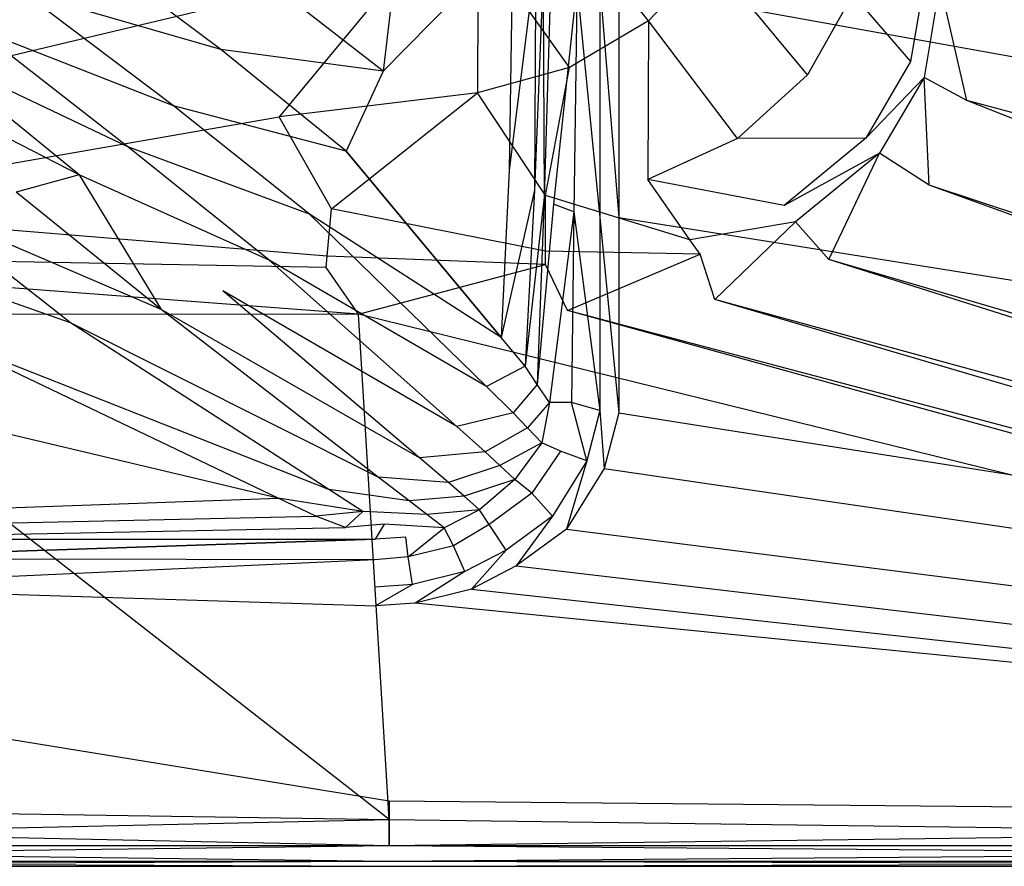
# Model space of a CAD drawing. Extents: x 0 to 1.3, y -0.48 to 0.
# Tile 19 of 24: x 0.81 to 1, y -0.48 to -0.32. Entities that reach past the tile are written whole.
import ezdxf

# ---------------------------------------------------------------- set-up
doc = ezdxf.new("R2010")
doc.units = 0
doc.layers.add('L1_BECKEN_611813___REPLACEMTFOR', color=7, linetype='CONTINUOUS')

msp = doc.modelspace()

# ---------------------------------------------------------------- linework, layer by layer
at = {"layer": 'L1_BECKEN_611813___REPLACEMTFOR', "color": 8}
for points, invisible_edges in [([(0.931376, -0.322295, 0.046214), (0.9116, -0.296846, 0.022813), (0.921308, -0.284418, 0.022058), (0.931376, -0.322295, 0.046214)], 14), ([(0.943045, -0.309871, 0.045756), (0.931376, -0.322295, 0.046214), (0.921308, -0.284418, 0.022058), (0.943045, -0.309871, 0.045756)], 14), ([(0.885085, -0.290481, 0.131995), (0.859353, -0.315702, 0.111874), (0.880259, -0.331924, 0.132122), (0.885085, -0.290481, 0.131995)], 14), ([(0.885085, -0.290481, 0.131995), (0.880259, -0.331924, 0.132122), (0.905198, -0.306712, 0.162868), (0.885085, -0.290481, 0.131995)], 14), ([(0.961973, -0.332663, 0.072391), (0.943045, -0.309871, 0.045756), (0.950757, -0.294931, 0.045288), (0.961973, -0.332663, 0.072391)], 14), ([(0.970708, -0.317214, 0.072169), (0.961973, -0.332663, 0.072391), (0.950757, -0.294931, 0.045288), (0.970708, -0.317214, 0.072169)], 14), ([(0.916135, -0.33122, 0.046621), (0.898563, -0.306617, 0.023485), (0.9116, -0.296846, 0.022813), (0.916135, -0.33122, 0.046621)], 14), ([(0.931376, -0.322295, 0.046214), (0.916135, -0.33122, 0.046621), (0.9116, -0.296846, 0.022813), (0.931376, -0.322295, 0.046214)], 14), ([(0.99789, -0.296656, 0.095963), (1.291004, -0.37944, 0.095963), (0.997556, -0.319242, 0.095963), (0.99789, -0.296656, 0.095963)], 13), ([(1.291004, -0.37944, 0.095963), (0.99789, -0.296656, 0.095963), (1.291004, -0.303879, 0.095963), (1.291004, -0.37944, 0.095963)], 14), ([(0.810945, -0.316795, 0.088785), (0.771518, -0.300263, 0.071011), (0.801875, -0.323779, 0.08947), (0.810945, -0.316795, 0.088785)], 14), ([(0.849019, -0.327804, 0.109112), (0.820828, -0.30672, 0.088816), (0.810945, -0.316795, 0.088785), (0.849019, -0.327804, 0.109112)], 14), ([(0.859353, -0.315702, 0.111874), (0.820828, -0.30672, 0.088816), (0.849019, -0.327804, 0.109112), (0.859353, -0.315702, 0.111874)], 14), ([(0.905198, -0.306712, 0.162868), (0.880259, -0.331924, 0.132122), (0.904517, -0.351033, 0.163716), (0.905198, -0.306712, 0.162868)], 14), ([(0.898563, -0.306617, 0.023485), (0.8984, -0.33614, 0.046935), (0.883044, -0.313176, 0.024015), (0.898563, -0.306617, 0.023485)], 14), ([(0.916135, -0.33122, 0.046621), (0.8984, -0.33614, 0.046935), (0.898563, -0.306617, 0.023485), (0.916135, -0.33122, 0.046621)], 14), ([(0.905198, -0.306712, 0.162868), (0.904517, -0.351033, 0.163716), (0.909648, -0.310303, 0.169699), (0.905198, -0.306712, 0.162868)], 14), ([(0.925618, -0.315485, 0.18), (1.28739, -0.380667, 0.18), (1.28739, -0.306333, 0.18), (0.925618, -0.315485, 0.18)], 14), ([(0.909648, -0.310303, 0.169699), (0.904517, -0.351033, 0.163716), (0.909404, -0.354883, 0.17008), (0.909648, -0.310303, 0.169699)], 14), ([(0.909648, -0.310303, 0.169699), (0.909404, -0.354883, 0.17008), (0.911084, -0.311917, 0.172276), (0.909648, -0.310303, 0.169699)], 14), ([(0.948519, -0.34489, 0.072609), (0.931376, -0.322295, 0.046214), (0.943045, -0.309871, 0.045756), (0.948519, -0.34489, 0.072609)], 14), ([(0.961973, -0.332663, 0.072391), (0.948519, -0.34489, 0.072609), (0.943045, -0.309871, 0.045756), (0.961973, -0.332663, 0.072391)], 14), ([(0.911084, -0.311917, 0.172276), (0.909404, -0.354883, 0.17008), (0.91124, -0.35621, 0.172698), (0.911084, -0.311917, 0.172276)], 14), ([(0.911084, -0.311917, 0.172276), (0.91124, -0.35621, 0.172698), (0.91252, -0.313532, 0.174853), (0.911084, -0.311917, 0.172276)], 14), ([(0.984945, -0.312077, 0.091335), (0.981789, -0.330087, 0.091374), (0.970708, -0.317214, 0.072169), (0.984945, -0.312077, 0.091335)], 14), ([(0.984945, -0.312077, 0.091335), (0.987507, -0.315025, 0.095963), (0.981789, -0.330087, 0.091374), (0.984945, -0.312077, 0.091335)], 14), ([(0.883044, -0.313176, 0.024015), (0.860263, -0.34076, 0.047164), (0.848363, -0.319493, 0.024467), (0.883044, -0.313176, 0.024015)], 14), ([(0.8984, -0.33614, 0.046935), (0.860263, -0.34076, 0.047164), (0.883044, -0.313176, 0.024015), (0.8984, -0.33614, 0.046935)], 14), ([(0.91252, -0.313532, 0.174853), (0.91124, -0.35621, 0.172698), (0.913077, -0.357537, 0.175316), (0.91252, -0.313532, 0.174853)], 14), ([(0.91757, -0.315225, 0.178525), (0.91252, -0.313532, 0.174853), (0.913077, -0.357537, 0.175316), (0.91757, -0.315225, 0.178525)], 14), ([(0.880259, -0.331924, 0.132122), (0.859353, -0.315702, 0.111874), (0.849019, -0.327804, 0.109112), (0.880259, -0.331924, 0.132122)], 14), ([(0.91757, -0.315225, 0.178525), (0.913077, -0.357537, 0.175316), (0.916991, -0.359005, 0.178332), (0.91757, -0.315225, 0.178525)], 14), ([(0.922004, -0.360118, 0.18), (0.91757, -0.315225, 0.178525), (0.916991, -0.359005, 0.178332), (0.922004, -0.360118, 0.18)], 13), ([(0.91757, -0.315225, 0.178525), (0.922004, -0.360118, 0.18), (0.922004, -0.315485, 0.18), (0.91757, -0.315225, 0.178525)], 14), ([(0.925618, -0.360118, 0.18), (0.922004, -0.315485, 0.18), (0.922004, -0.360118, 0.18), (0.925618, -0.360118, 0.18)], 13), ([(0.922004, -0.315485, 0.18), (0.925618, -0.360118, 0.18), (0.925618, -0.315485, 0.18), (0.922004, -0.315485, 0.18)], 14), ([(1.28739, -0.380667, 0.18), (0.925618, -0.315485, 0.18), (0.925618, -0.360118, 0.18), (1.28739, -0.380667, 0.18)], 13), ([(0.987507, -0.315025, 0.095963), (0.984436, -0.333163, 0.095963), (0.981789, -0.330087, 0.091374), (0.987507, -0.315025, 0.095963)], 14), ([(0.987507, -0.315025, 0.095963), (0.992702, -0.337601, 0.095963), (0.984436, -0.333163, 0.095963), (0.987507, -0.315025, 0.095963)], 13), ([(0.992702, -0.337601, 0.095963), (0.987507, -0.315025, 0.095963), (0.997556, -0.319242, 0.095963), (0.992702, -0.337601, 0.095963)], 14), ([(0.83988, -0.338602, 0.108775), (0.810945, -0.316795, 0.088785), (0.801875, -0.323779, 0.08947), (0.83988, -0.338602, 0.108775)], 14), ([(0.849019, -0.327804, 0.109112), (0.810945, -0.316795, 0.088785), (0.83988, -0.338602, 0.108775), (0.849019, -0.327804, 0.109112)], 14), ([(0.970708, -0.317214, 0.072169), (0.981789, -0.330087, 0.091374), (0.961973, -0.332663, 0.072391), (0.970708, -0.317214, 0.072169)], 14), ([(0.753519, -0.342108, 0.047704), (0.74766, -0.321799, 0.025857), (0.848363, -0.319493, 0.024467), (0.753519, -0.342108, 0.047704)], 14), ([(0.753519, -0.342108, 0.047704), (0.848363, -0.319493, 0.024467), (0.860263, -0.34076, 0.047164), (0.753519, -0.342108, 0.047704)], 14), ([(0.997556, -0.319242, 0.095963), (1.291004, -0.41722, 0.095963), (0.992702, -0.337601, 0.095963), (0.997556, -0.319242, 0.095963)], 13), ([(1.291004, -0.41722, 0.095963), (0.997556, -0.319242, 0.095963), (1.291004, -0.37944, 0.095963), (1.291004, -0.41722, 0.095963)], 14), ([(0.931376, -0.322295, 0.046214), (0.931249, -0.352783, 0.072802), (0.916135, -0.33122, 0.046621), (0.931376, -0.322295, 0.046214)], 14), ([(0.948519, -0.34489, 0.072609), (0.931249, -0.352783, 0.072802), (0.931376, -0.322295, 0.046214), (0.948519, -0.34489, 0.072609)], 14), ([(0.831113, -0.346548, 0.109128), (0.801875, -0.323779, 0.08947), (0.792913, -0.328384, 0.089943), (0.831113, -0.346548, 0.109128)], 14), ([(0.83988, -0.338602, 0.108775), (0.801875, -0.323779, 0.08947), (0.831113, -0.346548, 0.109128), (0.83988, -0.338602, 0.108775)], 14), ([(0.873113, -0.34733, 0.130168), (0.849019, -0.327804, 0.109112), (0.83988, -0.338602, 0.108775), (0.873113, -0.34733, 0.130168)], 14), ([(0.880259, -0.331924, 0.132122), (0.849019, -0.327804, 0.109112), (0.873113, -0.34733, 0.130168), (0.880259, -0.331924, 0.132122)], 14), ([(0.821686, -0.351904, 0.109635), (0.792913, -0.328384, 0.089943), (0.782085, -0.331508, 0.090298), (0.821686, -0.351904, 0.109635)], 14), ([(0.831113, -0.346548, 0.109128), (0.792913, -0.328384, 0.089943), (0.821686, -0.351904, 0.109635), (0.831113, -0.346548, 0.109128)], 14), ([(0.821686, -0.351904, 0.109635), (0.782085, -0.331508, 0.090298), (0.809574, -0.355269, 0.110343), (0.821686, -0.351904, 0.109635)], 14), ([(0.911496, -0.355878, 0.072948), (0.8984, -0.33614, 0.046935), (0.916135, -0.33122, 0.046621), (0.911496, -0.355878, 0.072948)], 14), ([(0.911496, -0.355878, 0.072948), (0.916135, -0.33122, 0.046621), (0.931249, -0.352783, 0.072802), (0.911496, -0.355878, 0.072948)], 14), ([(0.981789, -0.330087, 0.091374), (0.973188, -0.344826, 0.091417), (0.961973, -0.332663, 0.072391), (0.981789, -0.330087, 0.091374)], 14), ([(0.984436, -0.333163, 0.095963), (0.973188, -0.344826, 0.091417), (0.981789, -0.330087, 0.091374), (0.984436, -0.333163, 0.095963)], 14), ([(0.880259, -0.331924, 0.132122), (0.873113, -0.34733, 0.130168), (0.904517, -0.351033, 0.163716), (0.880259, -0.331924, 0.132122)], 14), ([(0.973188, -0.344826, 0.091417), (0.948519, -0.34489, 0.072609), (0.961973, -0.332663, 0.072391), (0.973188, -0.344826, 0.091417)], 14), ([(0.973188, -0.344826, 0.091417), (0.984436, -0.333163, 0.095963), (0.975867, -0.347732, 0.095963), (0.973188, -0.344826, 0.091417)], 13), ([(0.984436, -0.333163, 0.095963), (0.985403, -0.353926, 0.095963), (0.975867, -0.347732, 0.095963), (0.984436, -0.333163, 0.095963)], 13), ([(0.985403, -0.353926, 0.095963), (0.984436, -0.333163, 0.095963), (0.992702, -0.337601, 0.095963), (0.985403, -0.353926, 0.095963)], 14), ([(0.870308, -0.35846, 0.07304), (0.860263, -0.34076, 0.047164), (0.8984, -0.33614, 0.046935), (0.870308, -0.35846, 0.07304)], 14), ([(0.870308, -0.35846, 0.07304), (0.8984, -0.33614, 0.046935), (0.911496, -0.355878, 0.072948), (0.870308, -0.35846, 0.07304)], 14), ([(0.866052, -0.359463, 0.129543), (0.83988, -0.338602, 0.108775), (0.831113, -0.346548, 0.109128), (0.866052, -0.359463, 0.129543)], 14), ([(0.873113, -0.34733, 0.130168), (0.83988, -0.338602, 0.108775), (0.866052, -0.359463, 0.129543), (0.873113, -0.34733, 0.130168)], 14), ([(0.992702, -0.337601, 0.095963), (1.291004, -0.455, 0.095963), (0.985403, -0.353926, 0.095963), (0.992702, -0.337601, 0.095963)], 13), ([(1.291004, -0.455, 0.095963), (0.992702, -0.337601, 0.095963), (1.291004, -0.41722, 0.095963), (1.291004, -0.455, 0.095963)], 14), ([(0.758464, -0.35846, 0.07304), (0.753519, -0.342108, 0.047704), (0.860263, -0.34076, 0.047164), (0.758464, -0.35846, 0.07304)], 14), ([(0.758464, -0.35846, 0.07304), (0.860263, -0.34076, 0.047164), (0.870308, -0.35846, 0.07304), (0.758464, -0.35846, 0.07304)], 14), ([(0.957499, -0.357837, 0.091459), (0.931249, -0.352783, 0.072802), (0.948519, -0.34489, 0.072609), (0.957499, -0.357837, 0.091459)], 14), ([(0.973188, -0.344826, 0.091417), (0.957499, -0.357837, 0.091459), (0.948519, -0.34489, 0.072609), (0.973188, -0.344826, 0.091417)], 14), ([(0.975867, -0.347732, 0.095963), (0.957499, -0.357837, 0.091459), (0.973188, -0.344826, 0.091417), (0.975867, -0.347732, 0.095963)], 14), ([(0.858316, -0.368307, 0.129649), (0.831113, -0.346548, 0.109128), (0.821686, -0.351904, 0.109635), (0.858316, -0.368307, 0.129649)], 14), ([(0.866052, -0.359463, 0.129543), (0.831113, -0.346548, 0.109128), (0.858316, -0.368307, 0.129649), (0.866052, -0.359463, 0.129543)], 14), ([(0.902991, -0.383217, 0.163953), (0.873113, -0.34733, 0.130168), (0.866052, -0.359463, 0.129543), (0.902991, -0.383217, 0.163953)], 14), ([(0.873113, -0.34733, 0.130168), (0.902991, -0.383217, 0.163953), (0.904517, -0.351033, 0.163716), (0.873113, -0.34733, 0.130168)], 14), ([(0.975867, -0.347732, 0.095963), (0.959644, -0.360931, 0.095963), (0.957499, -0.357837, 0.091459), (0.975867, -0.347732, 0.095963)], 14), ([(0.975867, -0.347732, 0.095963), (0.966088, -0.368195, 0.095963), (0.959644, -0.360931, 0.095963), (0.975867, -0.347732, 0.095963)], 13), ([(0.966088, -0.368195, 0.095963), (0.975867, -0.347732, 0.095963), (0.985403, -0.353926, 0.095963), (0.966088, -0.368195, 0.095963)], 14), ([(0.83751, -0.377797, 0.131016), (0.821686, -0.351904, 0.109635), (0.809574, -0.355269, 0.110343), (0.83751, -0.377797, 0.131016)], 13), ([(0.858316, -0.368307, 0.129649), (0.821686, -0.351904, 0.109635), (0.849361, -0.374222, 0.130115), (0.858316, -0.368307, 0.129649)], 14), ([(0.821686, -0.351904, 0.109635), (0.83751, -0.377797, 0.131016), (0.849361, -0.374222, 0.130115), (0.821686, -0.351904, 0.109635)], 14), ([(0.904517, -0.351033, 0.163716), (0.902991, -0.383217, 0.163953), (0.909404, -0.354883, 0.17008), (0.904517, -0.351033, 0.163716)], 14), ([(0.939354, -0.364414, 0.091496), (0.911496, -0.355878, 0.072948), (0.931249, -0.352783, 0.072802), (0.939354, -0.364414, 0.091496)], 14), ([(0.939354, -0.364414, 0.091496), (0.931249, -0.352783, 0.072802), (0.957499, -0.357837, 0.091459), (0.939354, -0.364414, 0.091496)], 14), ([(0.985403, -0.353926, 0.095963), (1.289004, -0.463, 0.095963), (0.966088, -0.368195, 0.095963), (0.985403, -0.353926, 0.095963)], 13), ([(1.289004, -0.463, 0.095963), (0.985403, -0.353926, 0.095963), (1.291004, -0.455, 0.095963), (1.289004, -0.463, 0.095963)], 14), ([(0.83751, -0.377797, 0.131016), (0.809574, -0.355269, 0.110343), (0.791643, -0.358131, 0.11087), (0.83751, -0.377797, 0.131016)], 14), ([(0.911537, -0.366603, 0.091524), (0.870308, -0.35846, 0.07304), (0.911496, -0.355878, 0.072948), (0.911537, -0.366603, 0.091524)], 14), ([(0.909404, -0.354883, 0.17008), (0.902991, -0.383217, 0.163953), (0.907594, -0.388747, 0.169159), (0.909404, -0.354883, 0.17008)], 14), ([(0.909404, -0.354883, 0.17008), (0.907594, -0.388747, 0.169159), (0.91124, -0.35621, 0.172698), (0.909404, -0.354883, 0.17008)], 14), ([(0.91124, -0.35621, 0.172698), (0.907594, -0.388747, 0.169159), (0.909943, -0.392248, 0.171911), (0.91124, -0.35621, 0.172698)], 14), ([(0.91124, -0.35621, 0.172698), (0.909943, -0.392248, 0.171911), (0.913077, -0.357537, 0.175316), (0.91124, -0.35621, 0.172698)], 14), ([(0.911537, -0.366603, 0.091524), (0.911496, -0.355878, 0.072948), (0.939354, -0.364414, 0.091496), (0.911537, -0.366603, 0.091524)], 14), ([(0.820048, -0.380412, 0.131869), (0.791643, -0.358131, 0.11087), (0.765458, -0.361149, 0.11188), (0.820048, -0.380412, 0.131869)], 14), ([(0.83751, -0.377797, 0.131016), (0.791643, -0.358131, 0.11087), (0.820048, -0.380412, 0.131869), (0.83751, -0.377797, 0.131016)], 14), ([(0.913077, -0.357537, 0.175316), (0.909943, -0.392248, 0.171911), (0.912292, -0.395749, 0.174663), (0.913077, -0.357537, 0.175316)], 14), ([(0.916991, -0.359005, 0.178332), (0.913077, -0.357537, 0.175316), (0.912292, -0.395749, 0.174663), (0.916991, -0.359005, 0.178332)], 14), ([(0.959644, -0.360931, 0.095963), (0.939354, -0.364414, 0.091496), (0.957499, -0.357837, 0.091459), (0.959644, -0.360931, 0.095963)], 14), ([(0.758067, -0.367676, 0.091542), (0.758464, -0.35846, 0.07304), (0.869502, -0.367574, 0.091542), (0.758067, -0.367676, 0.091542)], 14), ([(0.869502, -0.367574, 0.091542), (0.758464, -0.35846, 0.07304), (0.870308, -0.35846, 0.07304), (0.869502, -0.367574, 0.091542)], 14), ([(0.900141, -0.392675, 0.163689), (0.866052, -0.359463, 0.129543), (0.858316, -0.368307, 0.129649), (0.900141, -0.392675, 0.163689)], 14), ([(0.902991, -0.383217, 0.163953), (0.866052, -0.359463, 0.129543), (0.900141, -0.392675, 0.163689), (0.902991, -0.383217, 0.163953)], 14), ([(0.869502, -0.367574, 0.091542), (0.870308, -0.35846, 0.07304), (0.911537, -0.366603, 0.091524), (0.869502, -0.367574, 0.091542)], 14), ([(0.916991, -0.359005, 0.178332), (0.912292, -0.395749, 0.174663), (0.916504, -0.395749, 0.17817), (0.916991, -0.359005, 0.178332)], 14), ([(0.922004, -0.397277, 0.18), (0.916991, -0.359005, 0.178332), (0.916504, -0.395749, 0.17817), (0.922004, -0.397277, 0.18)], 13), ([(0.916991, -0.359005, 0.178332), (0.922004, -0.397277, 0.18), (0.922004, -0.360118, 0.18), (0.916991, -0.359005, 0.178332)], 14), ([(0.925618, -0.39774, 0.18), (0.922004, -0.360118, 0.18), (0.922004, -0.397277, 0.18), (0.925618, -0.39774, 0.18)], 13), ([(0.922004, -0.360118, 0.18), (0.925618, -0.39774, 0.18), (0.925618, -0.360118, 0.18), (0.922004, -0.360118, 0.18)], 14), ([(1.28739, -0.417833, 0.18), (0.925618, -0.360118, 0.18), (0.925618, -0.39774, 0.18), (1.28739, -0.417833, 0.18)], 13), ([(0.925618, -0.360118, 0.18), (1.28739, -0.417833, 0.18), (1.28739, -0.380667, 0.18), (0.925618, -0.360118, 0.18)], 14), ([(0.820048, -0.380412, 0.131869), (0.765458, -0.361149, 0.11188), (0.794821, -0.38294, 0.132713), (0.820048, -0.380412, 0.131869)], 14), ([(0.94129, -0.367193, 0.095963), (0.939354, -0.364414, 0.091496), (0.959644, -0.360931, 0.095963), (0.94129, -0.367193, 0.095963)], 14), ([(0.959644, -0.360931, 0.095963), (0.944139, -0.375881, 0.095963), (0.94129, -0.367193, 0.095963), (0.959644, -0.360931, 0.095963)], 13), ([(0.944139, -0.375881, 0.095963), (0.959644, -0.360931, 0.095963), (0.966088, -0.368195, 0.095963), (0.944139, -0.375881, 0.095963)], 14), ([(0.94129, -0.367193, 0.095963), (0.911537, -0.366603, 0.091524), (0.939354, -0.364414, 0.091496), (0.94129, -0.367193, 0.095963)], 14), ([(0.757972, -0.369878, 0.095963), (0.758067, -0.367676, 0.091542), (0.869309, -0.369752, 0.095963), (0.757972, -0.369878, 0.095963)], 14), ([(0.869309, -0.369752, 0.095963), (0.758067, -0.367676, 0.091542), (0.869502, -0.367574, 0.091542), (0.869309, -0.369752, 0.095963)], 14), ([(0.869309, -0.369752, 0.095963), (0.869502, -0.367574, 0.091542), (0.911547, -0.369166, 0.095963), (0.869309, -0.369752, 0.095963)], 14), ([(0.911547, -0.369166, 0.095963), (0.869502, -0.367574, 0.091542), (0.911537, -0.366603, 0.091524), (0.911547, -0.369166, 0.095963)], 14), ([(0.911547, -0.369166, 0.095963), (0.911537, -0.366603, 0.091524), (0.94129, -0.367193, 0.095963), (0.911547, -0.369166, 0.095963)], 14), ([(0.94129, -0.367193, 0.095963), (0.915767, -0.378029, 0.095963), (0.911547, -0.369166, 0.095963), (0.94129, -0.367193, 0.095963)], 13), ([(0.915767, -0.378029, 0.095963), (0.94129, -0.367193, 0.095963), (0.944139, -0.375881, 0.095963), (0.915767, -0.378029, 0.095963)], 14), ([(0.875506, -0.378697, 0.095963), (0.757972, -0.369878, 0.095963), (0.869309, -0.369752, 0.095963), (0.875506, -0.378697, 0.095963)], 14), ([(0.89445, -0.400376, 0.163636), (0.858316, -0.368307, 0.129649), (0.849361, -0.374222, 0.130115), (0.89445, -0.400376, 0.163636)], 14), ([(0.900141, -0.392675, 0.163689), (0.858316, -0.368307, 0.129649), (0.89445, -0.400376, 0.163636), (0.900141, -0.392675, 0.163689)], 14), ([(0.911547, -0.369166, 0.095963), (0.875506, -0.378697, 0.095963), (0.869309, -0.369752, 0.095963), (0.911547, -0.369166, 0.095963)], 13), ([(0.875506, -0.378697, 0.095963), (0.911547, -0.369166, 0.095963), (0.915767, -0.378029, 0.095963), (0.875506, -0.378697, 0.095963)], 14), ([(0.966088, -0.368195, 0.095963), (1.284004, -0.469, 0.095963), (0.944139, -0.375881, 0.095963), (0.966088, -0.368195, 0.095963)], 13), ([(1.284004, -0.469, 0.095963), (0.966088, -0.368195, 0.095963), (1.289004, -0.463, 0.095963), (1.284004, -0.469, 0.095963)], 14), ([(0.757972, -0.369878, 0.095963), (0.875506, -0.378697, 0.095963), (0.75682, -0.378815, 0.095963), (0.757972, -0.369878, 0.095963)], 13), ([(0.887237, -0.406374, 0.163804), (0.849361, -0.374222, 0.130115), (0.83751, -0.377797, 0.131016), (0.887237, -0.406374, 0.163804)], 14), ([(0.89445, -0.400376, 0.163636), (0.849361, -0.374222, 0.130115), (0.887237, -0.406374, 0.163804), (0.89445, -0.400376, 0.163636)], 14), ([(0.944139, -0.375881, 0.095963), (1.278004, -0.474, 0.095963), (0.915767, -0.378029, 0.095963), (0.944139, -0.375881, 0.095963)], 13), ([(1.278004, -0.474, 0.095963), (0.944139, -0.375881, 0.095963), (1.284004, -0.469, 0.095963), (1.278004, -0.474, 0.095963)], 14), ([(0.650004, -0.476, 0.095963), (0.75682, -0.378815, 0.095963), (0.881395, -0.476, 0.095963), (0.650004, -0.476, 0.095963)], 14), ([(0.875506, -0.378697, 0.095963), (0.881395, -0.476, 0.095963), (0.75682, -0.378815, 0.095963), (0.875506, -0.378697, 0.095963)], 13), ([(0.879318, -0.410082, 0.164233), (0.83751, -0.377797, 0.131016), (0.820048, -0.380412, 0.131869), (0.879318, -0.410082, 0.164233)], 14), ([(0.887237, -0.406374, 0.163804), (0.83751, -0.377797, 0.131016), (0.879318, -0.410082, 0.164233), (0.887237, -0.406374, 0.163804)], 14), ([(0.915767, -0.378029, 0.095963), (1.270004, -0.476, 0.095963), (0.875506, -0.378697, 0.095963), (0.915767, -0.378029, 0.095963)], 13), ([(0.881395, -0.476, 0.095963), (0.875506, -0.378697, 0.095963), (1.270004, -0.476, 0.095963), (0.881395, -0.476, 0.095963)], 14), ([(1.270004, -0.476, 0.095963), (0.915767, -0.378029, 0.095963), (1.278004, -0.474, 0.095963), (1.270004, -0.476, 0.095963)], 14), ([(0.869809, -0.412484, 0.164842), (0.820048, -0.380412, 0.131869), (0.794821, -0.38294, 0.132713), (0.869809, -0.412484, 0.164842)], 14), ([(0.879318, -0.410082, 0.164233), (0.820048, -0.380412, 0.131869), (0.869809, -0.412484, 0.164842), (0.879318, -0.410082, 0.164233)], 14), ([(0.860027, -0.414132, 0.165899), (0.794821, -0.38294, 0.132713), (0.736539, -0.38479, 0.133015), (0.860027, -0.414132, 0.165899)], 14), ([(0.869809, -0.412484, 0.164842), (0.794821, -0.38294, 0.132713), (0.860027, -0.414132, 0.165899), (0.869809, -0.412484, 0.164842)], 14), ([(0.860027, -0.414132, 0.165899), (0.736539, -0.38479, 0.133015), (0.756157, -0.412389, 0.163585), (0.860027, -0.414132, 0.165899)], 14), ([(0.907594, -0.388747, 0.169159), (0.902991, -0.383217, 0.163953), (0.900141, -0.392675, 0.163689), (0.907594, -0.388747, 0.169159)], 14), ([(0.907594, -0.388747, 0.169159), (0.900141, -0.392675, 0.163689), (0.905309, -0.39771, 0.168866), (0.907594, -0.388747, 0.169159)], 14), ([(0.909943, -0.392248, 0.171911), (0.907594, -0.388747, 0.169159), (0.905309, -0.39771, 0.168866), (0.909943, -0.392248, 0.171911)], 14), ([(0.909943, -0.392248, 0.171911), (0.905309, -0.39771, 0.168866), (0.908065, -0.400603, 0.171695), (0.909943, -0.392248, 0.171911)], 14), ([(0.912292, -0.395749, 0.174663), (0.909943, -0.392248, 0.171911), (0.908065, -0.400603, 0.171695), (0.912292, -0.395749, 0.174663)], 14), ([(0.905309, -0.39771, 0.168866), (0.900141, -0.392675, 0.163689), (0.89445, -0.400376, 0.163636), (0.905309, -0.39771, 0.168866)], 14), ([(0.912292, -0.395749, 0.174663), (0.908065, -0.400603, 0.171695), (0.91082, -0.403496, 0.174523), (0.912292, -0.395749, 0.174663)], 14), ([(0.912292, -0.395749, 0.174663), (0.91082, -0.403496, 0.174523), (0.914444, -0.40511, 0.178502), (0.912292, -0.395749, 0.174663)], 14), ([(0.916504, -0.395749, 0.17817), (0.912292, -0.395749, 0.174663), (0.914444, -0.40511, 0.178502), (0.916504, -0.395749, 0.17817)], 14), ([(0.919477, -0.406984, 0.18), (0.916504, -0.395749, 0.17817), (0.914444, -0.40511, 0.178502), (0.919477, -0.406984, 0.18)], 14), ([(0.922004, -0.397277, 0.18), (0.916504, -0.395749, 0.17817), (0.919477, -0.406984, 0.18), (0.922004, -0.397277, 0.18)], 14), ([(0.905309, -0.39771, 0.168866), (0.89445, -0.400376, 0.163636), (0.899882, -0.405197, 0.168745), (0.905309, -0.39771, 0.168866)], 14), ([(0.908065, -0.400603, 0.171695), (0.905309, -0.39771, 0.168866), (0.899882, -0.405197, 0.168745), (0.908065, -0.400603, 0.171695)], 14), ([(0.922836, -0.408428, 0.18), (0.922004, -0.397277, 0.18), (0.919477, -0.406984, 0.18), (0.922836, -0.408428, 0.18)], 13), ([(0.922004, -0.397277, 0.18), (0.922836, -0.408428, 0.18), (0.925618, -0.39774, 0.18), (0.922004, -0.397277, 0.18)], 14), ([(1.28739, -0.454555, 0.18), (0.925618, -0.39774, 0.18), (0.922836, -0.408428, 0.18), (1.28739, -0.454555, 0.18)], 13), ([(0.925618, -0.39774, 0.18), (1.28739, -0.454555, 0.18), (1.28739, -0.417833, 0.18), (0.925618, -0.39774, 0.18)], 14), ([(0.899882, -0.405197, 0.168745), (0.89445, -0.400376, 0.163636), (0.887237, -0.406374, 0.163804), (0.899882, -0.405197, 0.168745)], 14), ([(0.908065, -0.400603, 0.171695), (0.899882, -0.405197, 0.168745), (0.902742, -0.407863, 0.171634), (0.908065, -0.400603, 0.171695)], 14), ([(0.91082, -0.403496, 0.174523), (0.908065, -0.400603, 0.171695), (0.902742, -0.407863, 0.171634), (0.91082, -0.403496, 0.174523)], 14), ([(0.91082, -0.403496, 0.174523), (0.902742, -0.407863, 0.171634), (0.905602, -0.410528, 0.174523), (0.91082, -0.403496, 0.174523)], 14), ([(0.91082, -0.403496, 0.174523), (0.905602, -0.410528, 0.174523), (0.908892, -0.413189, 0.178305), (0.91082, -0.403496, 0.174523)], 14), ([(0.914444, -0.40511, 0.178502), (0.91082, -0.403496, 0.174523), (0.908892, -0.413189, 0.178305), (0.914444, -0.40511, 0.178502)], 14), ([(0.899882, -0.405197, 0.168745), (0.887237, -0.406374, 0.163804), (0.892839, -0.411129, 0.168787), (0.899882, -0.405197, 0.168745)], 14), ([(0.902742, -0.407863, 0.171634), (0.899882, -0.405197, 0.168745), (0.892839, -0.411129, 0.168787), (0.902742, -0.407863, 0.171634)], 14), ([(0.914444, -0.40511, 0.178502), (0.908892, -0.413189, 0.178305), (0.912865, -0.41759, 0.18), (0.914444, -0.40511, 0.178502)], 14), ([(0.919477, -0.406984, 0.18), (0.914444, -0.40511, 0.178502), (0.912865, -0.41759, 0.18), (0.919477, -0.406984, 0.18)], 14), ([(0.892839, -0.411129, 0.168787), (0.887237, -0.406374, 0.163804), (0.879318, -0.410082, 0.164233), (0.892839, -0.411129, 0.168787)], 14), ([(0.915563, -0.420095, 0.18), (0.919477, -0.406984, 0.18), (0.912865, -0.41759, 0.18), (0.915563, -0.420095, 0.18)], 13), ([(0.919477, -0.406984, 0.18), (0.915563, -0.420095, 0.18), (0.922836, -0.408428, 0.18), (0.919477, -0.406984, 0.18)], 14), ([(0.902742, -0.407863, 0.171634), (0.892839, -0.411129, 0.168787), (0.89583, -0.413756, 0.171655), (0.902742, -0.407863, 0.171634)], 14), ([(0.905602, -0.410528, 0.174523), (0.902742, -0.407863, 0.171634), (0.89583, -0.413756, 0.171655), (0.905602, -0.410528, 0.174523)], 14), ([(1.285698, -0.461321, 0.18), (0.922836, -0.408428, 0.18), (0.915563, -0.420095, 0.18), (1.285698, -0.461321, 0.18)], 13), ([(0.922836, -0.408428, 0.18), (1.285698, -0.461321, 0.18), (1.28739, -0.454555, 0.18), (0.922836, -0.408428, 0.18)], 14), ([(0.885264, -0.414674, 0.168957), (0.879318, -0.410082, 0.164233), (0.869809, -0.412484, 0.164842), (0.885264, -0.414674, 0.168957)], 14), ([(0.892839, -0.411129, 0.168787), (0.879318, -0.410082, 0.164233), (0.885264, -0.414674, 0.168957), (0.892839, -0.411129, 0.168787)], 14), ([(0.89583, -0.413756, 0.171655), (0.892839, -0.411129, 0.168787), (0.885264, -0.414674, 0.168957), (0.89583, -0.413756, 0.171655)], 14), ([(0.905602, -0.410528, 0.174523), (0.89583, -0.413756, 0.171655), (0.89882, -0.416383, 0.174523), (0.905602, -0.410528, 0.174523)], 14), ([(0.905602, -0.410528, 0.174523), (0.89882, -0.416383, 0.174523), (0.900703, -0.419193, 0.177989), (0.905602, -0.410528, 0.174523)], 14), ([(0.908892, -0.413189, 0.178305), (0.905602, -0.410528, 0.174523), (0.900703, -0.419193, 0.177989), (0.908892, -0.413189, 0.178305)], 14), ([(0.759981, -0.417769, 0.169545), (0.860027, -0.414132, 0.165899), (0.756157, -0.412389, 0.163585), (0.759981, -0.417769, 0.169545)], 14), ([(0.876322, -0.416682, 0.169158), (0.869809, -0.412484, 0.164842), (0.860027, -0.414132, 0.165899), (0.876322, -0.416682, 0.169158)], 14), ([(0.885264, -0.414674, 0.168957), (0.869809, -0.412484, 0.164842), (0.876322, -0.416682, 0.169158), (0.885264, -0.414674, 0.168957)], 14), ([(0.908892, -0.413189, 0.178305), (0.900703, -0.419193, 0.177989), (0.903943, -0.42412, 0.18), (0.908892, -0.413189, 0.178305)], 14), ([(0.912865, -0.41759, 0.18), (0.908892, -0.413189, 0.178305), (0.903943, -0.42412, 0.18), (0.912865, -0.41759, 0.18)], 14), ([(0.867293, -0.417608, 0.169597), (0.860027, -0.414132, 0.165899), (0.759981, -0.417769, 0.169545), (0.867293, -0.417608, 0.169597)], 14), ([(0.876322, -0.416682, 0.169158), (0.860027, -0.414132, 0.165899), (0.867293, -0.417608, 0.169597), (0.876322, -0.416682, 0.169158)], 14), ([(0.888646, -0.417268, 0.17174), (0.885264, -0.414674, 0.168957), (0.876322, -0.416682, 0.169158), (0.888646, -0.417268, 0.17174)], 14), ([(0.89583, -0.413756, 0.171655), (0.885264, -0.414674, 0.168957), (0.888646, -0.417268, 0.17174), (0.89583, -0.413756, 0.171655)], 14), ([(0.89882, -0.416383, 0.174523), (0.89583, -0.413756, 0.171655), (0.888646, -0.417268, 0.17174), (0.89882, -0.416383, 0.174523)], 14), ([(0.873003, -0.419812, 0.17206), (0.876322, -0.416682, 0.169158), (0.867293, -0.417608, 0.169597), (0.873003, -0.419812, 0.17206)], 13), ([(0.876322, -0.416682, 0.169158), (0.873003, -0.419812, 0.17206), (0.880476, -0.419173, 0.171841), (0.876322, -0.416682, 0.169158)], 14), ([(0.888646, -0.417268, 0.17174), (0.876322, -0.416682, 0.169158), (0.880476, -0.419173, 0.171841), (0.888646, -0.417268, 0.17174)], 14), ([(0.89882, -0.416383, 0.174523), (0.888646, -0.417268, 0.17174), (0.892029, -0.419863, 0.174523), (0.89882, -0.416383, 0.174523)], 14), ([(0.89882, -0.416383, 0.174523), (0.892029, -0.419863, 0.174523), (0.893775, -0.423308, 0.177769), (0.89882, -0.416383, 0.174523)], 14), ([(0.900703, -0.419193, 0.177989), (0.89882, -0.416383, 0.174523), (0.893775, -0.423308, 0.177769), (0.900703, -0.419193, 0.177989)], 14), ([(0.761821, -0.419892, 0.172034), (0.867293, -0.417608, 0.169597), (0.759981, -0.417769, 0.169545), (0.761821, -0.419892, 0.172034)], 14), ([(0.873003, -0.419812, 0.17206), (0.867293, -0.417608, 0.169597), (0.761821, -0.419892, 0.172034), (0.873003, -0.419812, 0.17206)], 14), ([(0.892029, -0.419863, 0.174523), (0.888646, -0.417268, 0.17174), (0.880476, -0.419173, 0.171841), (0.892029, -0.419863, 0.174523)], 14), ([(0.905856, -0.427198, 0.18), (0.912865, -0.41759, 0.18), (0.903943, -0.42412, 0.18), (0.905856, -0.427198, 0.18)], 13), ([(0.912865, -0.41759, 0.18), (0.905856, -0.427198, 0.18), (0.915563, -0.420095, 0.18), (0.912865, -0.41759, 0.18)], 14), ([(0.76366, -0.422016, 0.174523), (0.873003, -0.419812, 0.17206), (0.761821, -0.419892, 0.172034), (0.76366, -0.422016, 0.174523)], 14), ([(0.76366, -0.422016, 0.174523), (0.878712, -0.422015, 0.174523), (0.873003, -0.419812, 0.17206), (0.76366, -0.422016, 0.174523)], 14), ([(0.878712, -0.422015, 0.174523), (0.880476, -0.419173, 0.171841), (0.873003, -0.419812, 0.17206), (0.878712, -0.422015, 0.174523)], 13), ([(0.880476, -0.419173, 0.171841), (0.878712, -0.422015, 0.174523), (0.884629, -0.421664, 0.174523), (0.880476, -0.419173, 0.171841)], 14), ([(0.892029, -0.419863, 0.174523), (0.880476, -0.419173, 0.171841), (0.884629, -0.421664, 0.174523), (0.892029, -0.419863, 0.174523)], 14), ([(0.885056, -0.425448, 0.178529), (0.892029, -0.419863, 0.174523), (0.884629, -0.421664, 0.174523), (0.885056, -0.425448, 0.178529)], 14), ([(0.893775, -0.423308, 0.177769), (0.892029, -0.419863, 0.174523), (0.885056, -0.425448, 0.178529), (0.893775, -0.423308, 0.177769)], 14), ([(0.900703, -0.419193, 0.177989), (0.893775, -0.423308, 0.177769), (0.895988, -0.428263, 0.18), (0.900703, -0.419193, 0.177989)], 14), ([(0.903943, -0.42412, 0.18), (0.900703, -0.419193, 0.177989), (0.895988, -0.428263, 0.18), (0.903943, -0.42412, 0.18)], 14), ([(1.281438, -0.466434, 0.18), (0.915563, -0.420095, 0.18), (0.905856, -0.427198, 0.18), (1.281438, -0.466434, 0.18)], 13), ([(0.915563, -0.420095, 0.18), (1.281438, -0.466434, 0.18), (1.285698, -0.461321, 0.18), (0.915563, -0.420095, 0.18)], 14), ([(0.7637, -0.425862, 0.178512), (0.878712, -0.422015, 0.174523), (0.76366, -0.422016, 0.174523), (0.7637, -0.425862, 0.178512)], 14), ([(0.878712, -0.422015, 0.174523), (0.7637, -0.425862, 0.178512), (0.878629, -0.426005, 0.178193), (0.878712, -0.422015, 0.174523)], 14), ([(0.884629, -0.421664, 0.174523), (0.878712, -0.422015, 0.174523), (0.878629, -0.426005, 0.178193), (0.884629, -0.421664, 0.174523)], 14), ([(0.885056, -0.425448, 0.178529), (0.884629, -0.421664, 0.174523), (0.878629, -0.426005, 0.178193), (0.885056, -0.425448, 0.178529)], 14), ([(0.893775, -0.423308, 0.177769), (0.885056, -0.425448, 0.178529), (0.885887, -0.430743, 0.18), (0.893775, -0.423308, 0.177769)], 14), ([(0.895988, -0.428263, 0.18), (0.893775, -0.423308, 0.177769), (0.885887, -0.430743, 0.18), (0.895988, -0.428263, 0.18)], 14), ([(0.897272, -0.431669, 0.18), (0.903943, -0.42412, 0.18), (0.895988, -0.428263, 0.18), (0.897272, -0.431669, 0.18)], 13), ([(0.903943, -0.42412, 0.18), (0.897272, -0.431669, 0.18), (0.905856, -0.427198, 0.18), (0.903943, -0.42412, 0.18)], 14), ([(0.878629, -0.426005, 0.178193), (0.7637, -0.425862, 0.178512), (0.7637, -0.431249, 0.18), (0.878629, -0.426005, 0.178193)], 14), ([(0.878629, -0.426005, 0.178193), (0.7637, -0.431249, 0.18), (0.878629, -0.431249, 0.18), (0.878629, -0.426005, 0.178193)], 14), ([(0.885056, -0.425448, 0.178529), (0.878629, -0.426005, 0.178193), (0.878629, -0.431249, 0.18), (0.885056, -0.425448, 0.178529)], 14), ([(0.885887, -0.430743, 0.18), (0.885056, -0.425448, 0.178529), (0.878629, -0.431249, 0.18), (0.885887, -0.430743, 0.18)], 14), ([(0.886448, -0.434327, 0.18), (0.895988, -0.428263, 0.18), (0.885887, -0.430743, 0.18), (0.886448, -0.434327, 0.18)], 13), ([(0.895988, -0.428263, 0.18), (0.886448, -0.434327, 0.18), (0.897272, -0.431669, 0.18), (0.895988, -0.428263, 0.18)], 14), ([(1.276326, -0.470694, 0.18), (0.905856, -0.427198, 0.18), (0.897272, -0.431669, 0.18), (1.276326, -0.470694, 0.18)], 13), ([(0.905856, -0.427198, 0.18), (1.276326, -0.470694, 0.18), (1.281438, -0.466434, 0.18), (0.905856, -0.427198, 0.18)], 14), ([(0.878755, -0.434863, 0.18), (0.7637, -0.431249, 0.18), (0.7637, -0.434863, 0.18), (0.878755, -0.434863, 0.18)], 13), ([(0.7637, -0.431249, 0.18), (0.878755, -0.434863, 0.18), (0.878629, -0.431249, 0.18), (0.7637, -0.431249, 0.18)], 14), ([(0.878755, -0.434863, 0.18), (0.885887, -0.430743, 0.18), (0.878629, -0.431249, 0.18), (0.878755, -0.434863, 0.18)], 13), ([(0.885887, -0.430743, 0.18), (0.878755, -0.434863, 0.18), (0.886448, -0.434327, 0.18), (0.885887, -0.430743, 0.18)], 14), ([(1.269559, -0.472386, 0.18), (0.897272, -0.431669, 0.18), (0.886448, -0.434327, 0.18), (1.269559, -0.472386, 0.18)], 13), ([(0.897272, -0.431669, 0.18), (1.269559, -0.472386, 0.18), (1.276326, -0.470694, 0.18), (0.897272, -0.431669, 0.18)], 14), ([(0.881395, -0.472386, 0.18), (0.650004, -0.434863, 0.18), (0.650004, -0.472386, 0.18), (0.881395, -0.472386, 0.18)], 13), ([(0.650004, -0.434863, 0.18), (0.881395, -0.472386, 0.18), (0.7637, -0.434863, 0.18), (0.650004, -0.434863, 0.18)], 10), ([(0.7637, -0.434863, 0.18), (0.881395, -0.472386, 0.18), (0.878755, -0.434863, 0.18), (0.7637, -0.434863, 0.18)], 15), ([(0.886448, -0.434327, 0.18), (0.878755, -0.434863, 0.18), (0.881395, -0.472386, 0.18), (0.886448, -0.434327, 0.18)], 14), ([(1.269559, -0.472386, 0.18), (0.886448, -0.434327, 0.18), (0.881395, -0.472386, 0.18), (1.269559, -0.472386, 0.18)], 14), ([(0.881395, -0.476, 0.18), (0.650004, -0.472386, 0.18), (0.650004, -0.476, 0.18), (0.881395, -0.476, 0.18)], 13), ([(0.650004, -0.472386, 0.18), (0.881395, -0.476, 0.18), (0.881395, -0.472386, 0.18), (0.650004, -0.472386, 0.18)], 14), ([(1.270004, -0.476, 0.18), (0.881395, -0.472386, 0.18), (0.881395, -0.476, 0.18), (1.270004, -0.476, 0.18)], 13), ([(0.881395, -0.472386, 0.18), (1.270004, -0.476, 0.18), (1.269559, -0.472386, 0.18), (0.881395, -0.472386, 0.18)], 14), ([(0.881395, -0.476, 0.095963), (0.650004, -0.481, 0.096975), (0.650004, -0.476, 0.095963), (0.881395, -0.476, 0.095963)], 13), ([(0.650004, -0.481, 0.096975), (0.881395, -0.476, 0.095963), (0.881395, -0.481, 0.096975), (0.650004, -0.481, 0.096975)], 14), ([(0.881395, -0.481, 0.178988), (0.650004, -0.476, 0.18), (0.650004, -0.481, 0.178988), (0.881395, -0.481, 0.178988)], 13), ([(0.650004, -0.476, 0.18), (0.881395, -0.481, 0.178988), (0.881395, -0.476, 0.18), (0.650004, -0.476, 0.18)], 14), ([(1.270004, -0.481, 0.178988), (0.881395, -0.476, 0.18), (0.881395, -0.481, 0.178988), (1.270004, -0.481, 0.178988)], 13), ([(0.881395, -0.476, 0.18), (1.270004, -0.481, 0.178988), (1.270004, -0.476, 0.18), (0.881395, -0.476, 0.18)], 14), ([(1.270004, -0.476, 0.095963), (0.881395, -0.481, 0.096975), (0.881395, -0.476, 0.095963), (1.270004, -0.476, 0.095963)], 13), ([(0.881395, -0.481, 0.096975), (1.270004, -0.476, 0.095963), (1.270004, -0.481, 0.096975), (0.881395, -0.481, 0.096975)], 14), ([(0.881395, -0.484, 0.100013), (0.650004, -0.481, 0.096975), (0.881395, -0.481, 0.096975), (0.881395, -0.484, 0.100013)], 13), ([(0.650004, -0.481, 0.096975), (0.881395, -0.484, 0.100013), (0.650004, -0.484, 0.100013), (0.650004, -0.481, 0.096975)], 14), ([(0.881395, -0.481, 0.178988), (0.650004, -0.484, 0.17595), (0.881395, -0.484, 0.17595), (0.881395, -0.481, 0.178988)], 13), ([(0.650004, -0.484, 0.17595), (0.881395, -0.481, 0.178988), (0.650004, -0.481, 0.178988), (0.650004, -0.484, 0.17595)], 14), ([(1.270004, -0.481, 0.178988), (0.881395, -0.484, 0.17595), (1.270004, -0.484, 0.17595), (1.270004, -0.481, 0.178988)], 13), ([(0.881395, -0.484, 0.17595), (1.270004, -0.481, 0.178988), (0.881395, -0.481, 0.178988), (0.881395, -0.484, 0.17595)], 14), ([(1.270004, -0.484, 0.100013), (0.881395, -0.481, 0.096975), (1.270004, -0.481, 0.096975), (1.270004, -0.484, 0.100013)], 13), ([(0.881395, -0.481, 0.096975), (1.270004, -0.484, 0.100013), (0.881395, -0.484, 0.100013), (0.881395, -0.481, 0.096975)], 14), ([(0.650004, -0.485, 0.105075), (0.881395, -0.485, 0.107998), (0.650002, -0.485, 0.107998), (0.650004, -0.485, 0.105075)], 14), ([(0.881395, -0.485, 0.16872), (0.650002, -0.485, 0.107998), (0.881395, -0.485, 0.107998), (0.881395, -0.485, 0.16872)], 13), ([(0.650002, -0.485, 0.107998), (0.881395, -0.485, 0.16872), (0.650004, -0.485, 0.16872), (0.650002, -0.485, 0.107998)], 14), ([(0.881395, -0.485, 0.105075), (0.650004, -0.484, 0.100013), (0.881395, -0.484, 0.100013), (0.881395, -0.485, 0.105075)], 13), ([(0.650004, -0.484, 0.100013), (0.881395, -0.485, 0.105075), (0.650004, -0.485, 0.105075), (0.650004, -0.484, 0.100013)], 14), ([(0.881395, -0.484, 0.17595), (0.650004, -0.485, 0.170888), (0.881395, -0.485, 0.170888), (0.881395, -0.484, 0.17595)], 13), ([(0.650004, -0.485, 0.170888), (0.881395, -0.484, 0.17595), (0.650004, -0.484, 0.17595), (0.650004, -0.485, 0.170888)], 14), ([(0.881395, -0.485, 0.107998), (0.650004, -0.485, 0.105075), (0.881395, -0.485, 0.105075), (0.881395, -0.485, 0.107998)], 13), ([(0.881395, -0.485, 0.170888), (0.650004, -0.485, 0.16872), (0.881395, -0.485, 0.16872), (0.881395, -0.485, 0.170888)], 13), ([(0.650004, -0.485, 0.16872), (0.881395, -0.485, 0.170888), (0.650004, -0.485, 0.170888), (0.650004, -0.485, 0.16872)], 14), ([(1.270004, -0.484, 0.17595), (0.881395, -0.485, 0.170888), (1.270004, -0.485, 0.170888), (1.270004, -0.484, 0.17595)], 13), ([(0.881395, -0.485, 0.170888), (1.270004, -0.484, 0.17595), (0.881395, -0.484, 0.17595), (0.881395, -0.485, 0.170888)], 14), ([(1.270004, -0.485, 0.105075), (0.881395, -0.484, 0.100013), (1.270004, -0.484, 0.100013), (1.270004, -0.485, 0.105075)], 13), ([(0.881395, -0.484, 0.100013), (1.270004, -0.485, 0.105075), (0.881395, -0.485, 0.105075), (0.881395, -0.484, 0.100013)], 14), ([(1.270004, -0.485, 0.170888), (0.881395, -0.485, 0.16872), (1.270004, -0.485, 0.16872), (1.270004, -0.485, 0.170888)], 13), ([(0.881395, -0.485, 0.16872), (1.270004, -0.485, 0.170888), (0.881395, -0.485, 0.170888), (0.881395, -0.485, 0.16872)], 14), ([(1.270004, -0.485, 0.16872), (0.881395, -0.485, 0.107998), (1.270004, -0.485, 0.107998), (1.270004, -0.485, 0.16872)], 13), ([(0.881395, -0.485, 0.107998), (1.270004, -0.485, 0.16872), (0.881395, -0.485, 0.16872), (0.881395, -0.485, 0.107998)], 14), ([(1.270004, -0.485, 0.107998), (0.881395, -0.485, 0.105075), (1.270004, -0.485, 0.105075), (1.270004, -0.485, 0.107998)], 13), ([(0.881395, -0.485, 0.105075), (1.270004, -0.485, 0.107998), (0.881395, -0.485, 0.107998), (0.881395, -0.485, 0.105075)], 14)]:
    msp.add_3dface(points, dxfattribs=dict(at, invisible_edges=invisible_edges))

doc.saveas('drawing.dxf')
